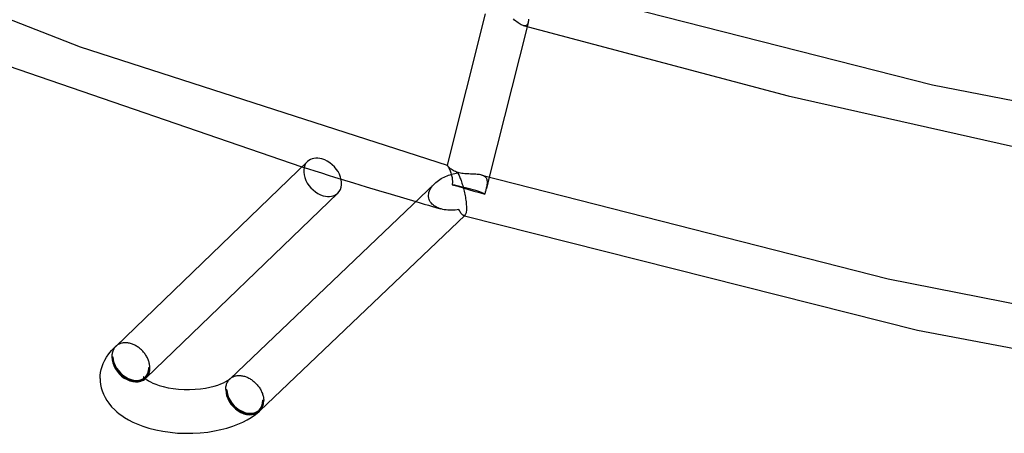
# Model space of a CAD drawing. Header units: millimetres. Extents: x -470 to 470, y -236 to 403.
# Tile 2 of 107: x -259 to -169, y -210 to -172. Entities that reach past the tile are written whole.
import ezdxf

# ---------------------------------------------------------------- set-up
doc = ezdxf.new("R2010")
doc.units = ezdxf.units.MM
doc.layers.add('HIDDEN', color=7, linetype='Continuous')
doc.layers.add('THICK', color=7, linetype='Continuous')

msp = doc.modelspace()

# ---------------------------------------------------------------- linework, layer by layer
at = {"layer": 'HIDDEN'}
for p, q in [((-212.637, -172.525), (-212.733, -172.906)), ((-212.636, -172.522), (-212.658, -172.595)), ((-212.621, -172.449), (-212.636, -172.522)), ((-212.611, -172.371), (-212.621, -172.449)), ((-212.605, -172.288), (-212.611, -172.371)), ((-212.603, -172.202), (-212.605, -172.288)), ((-213.016, -172.82), (-213.097, -172.803)), ((-212.942, -172.824), (-213.016, -172.82)), ((-212.875, -172.815), (-212.942, -172.824)), ((-212.816, -172.793), (-212.875, -172.815)), ((-212.765, -172.759), (-212.816, -172.793)), ((-212.722, -172.714), (-212.765, -172.759)), ((-212.687, -172.659), (-212.722, -172.714)), ((-212.658, -172.595), (-212.687, -172.659)), ((-233.283, -185.704), (-232.688, -185.891)), ((-232.688, -185.891), (-232.092, -186.077)), ((-220.03, -185.548), (-220.03, -185.547)), ((-220.03, -185.547), (-220.03, -185.547)), ((-220.03, -185.547), (-220.029, -185.547)), ((-220.029, -185.547), (-220.029, -185.547)), ((-220.029, -185.547), (-220.029, -185.547)), ((-220.029, -185.547), (-220.028, -185.547)), ((-220.028, -185.547), (-220.02, -185.553)), ((-220.02, -185.553), (-220.007, -185.569)), ((-220.007, -185.569), (-219.987, -185.596)), ((-219.987, -185.596), (-219.962, -185.633)), ((-219.962, -185.633), (-219.933, -185.681)), ((-219.933, -185.681), (-219.9, -185.738)), ((-219.9, -185.738), (-219.865, -185.805)), ((-219.865, -185.805), (-219.829, -185.88)), ((-219.829, -185.88), (-219.791, -185.964)), ((-219.791, -185.964), (-219.753, -186.055)), ((-232.092, -186.077), (-231.496, -186.263)), ((-231.496, -186.263), (-230.9, -186.448)), ((-230.9, -186.448), (-230.303, -186.633)), ((-230.303, -186.633), (-229.706, -186.818)), ((-219.753, -186.055), (-219.716, -186.153)), ((-219.716, -186.153), (-219.681, -186.257)), ((-219.681, -186.257), (-219.648, -186.367)), ((-219.648, -186.367), (-219.618, -186.481)), ((-219.618, -186.481), (-219.593, -186.599)), ((-219.593, -186.599), (-219.58, -186.67)), ((-219.58, -186.67), (-219.569, -186.741)), ((-219.569, -186.741), (-219.56, -186.813)), ((-219.56, -186.813), (-219.553, -186.886)), ((-219.553, -186.886), (-219.549, -186.96)), ((-216.767, -186.492), (-216.861, -186.461)), ((-216.682, -186.528), (-216.767, -186.492)), ((-216.607, -186.571), (-216.682, -186.528)), ((-216.541, -186.619), (-216.607, -186.571)), ((-216.486, -186.674), (-216.541, -186.619)), ((-216.44, -186.735), (-216.486, -186.674)), ((-216.184, -186.654), (-216.443, -187.687)), ((-216.403, -186.803), (-216.44, -186.735)), ((-216.377, -186.875), (-216.403, -186.803)), ((-216.359, -186.953), (-216.377, -186.875)), ((-221.642, -187.908), (-221.586, -187.784)), ((-221.586, -187.784), (-221.518, -187.662)), ((-221.518, -187.662), (-221.44, -187.544)), ((-221.44, -187.544), (-221.352, -187.43)), ((-221.352, -187.43), (-221.256, -187.321)), ((-221.256, -187.321), (-221.152, -187.217)), ((-219.554, -187.261), (-219.562, -187.337)), ((-219.562, -187.337), (-219.064, -187.481)), ((-219.549, -187.186), (-219.554, -187.261)), ((-219.549, -186.96), (-219.546, -187.035)), ((-219.546, -187.11), (-219.549, -187.186)), ((-219.546, -187.035), (-219.546, -187.11)), ((-219.064, -187.481), (-218.567, -187.625)), ((-218.567, -187.625), (-218.072, -187.767)), ((-218.072, -187.767), (-217.576, -187.91)), ((-216.498, -187.899), (-216.479, -187.827)), ((-216.479, -187.827), (-216.46, -187.756)), ((-216.46, -187.756), (-216.443, -187.687)), ((-216.443, -187.687), (-216.436, -187.659)), ((-216.436, -187.659), (-216.429, -187.63)), ((-216.429, -187.63), (-216.422, -187.603)), ((-216.422, -187.603), (-216.416, -187.575)), ((-216.416, -187.575), (-216.409, -187.547)), ((-216.409, -187.547), (-216.403, -187.52)), ((-216.403, -187.52), (-216.382, -187.415)), ((-216.382, -187.415), (-216.365, -187.314)), ((-216.365, -187.314), (-216.354, -187.217)), ((-216.35, -187.036), (-216.359, -186.953)), ((-216.354, -187.217), (-216.348, -187.124)), ((-216.348, -187.124), (-216.35, -187.036)), ((-221.728, -188.292), (-221.713, -188.164)), ((-221.726, -188.423), (-221.728, -188.292)), ((-221.708, -188.551), (-221.726, -188.423)), ((-221.713, -188.164), (-221.684, -188.036)), ((-221.675, -188.675), (-221.708, -188.551)), ((-221.684, -188.036), (-221.642, -187.908)), ((-221.626, -188.792), (-221.675, -188.675)), ((-217.576, -187.91), (-217.079, -188.054)), ((-217.079, -188.054), (-216.578, -188.198)), ((-216.578, -188.198), (-216.558, -188.122)), ((-216.558, -188.122), (-216.538, -188.046)), ((-216.538, -188.046), (-216.518, -187.972)), ((-216.518, -187.972), (-216.498, -187.899)), ((-222.889, -188.876), (-222.504, -188.989)), ((-222.504, -188.989), (-222.12, -189.102)), ((-222.12, -189.102), (-221.736, -189.215)), ((-221.736, -189.215), (-221.353, -189.327)), ((-221.564, -188.902), (-221.626, -188.792)), ((-221.489, -189.005), (-221.564, -188.902)), ((-221.403, -189.1), (-221.489, -189.005)), ((-221.307, -189.188), (-221.403, -189.1)), ((-221.353, -189.327), (-220.97, -189.439)), ((-221.201, -189.268), (-221.307, -189.188)), ((-221.089, -189.339), (-221.201, -189.268)), ((-220.969, -189.404), (-221.089, -189.339)), ((-220.97, -189.439), (-220.589, -189.55)), ((-220.844, -189.46), (-220.969, -189.404)), ((-220.714, -189.51), (-220.844, -189.46)), ((-220.58, -189.552), (-220.714, -189.51)), ((-220.435, -189.59), (-220.58, -189.552)), ((-220.284, -189.62), (-220.435, -189.59)), ((-220.129, -189.644), (-220.284, -189.62)), ((-218.949, -189.613), (-219.122, -189.638)), ((-218.903, -189.701), (-218.949, -189.613)), ((-219.969, -189.66), (-220.129, -189.644)), ((-219.805, -189.67), (-219.969, -189.66)), ((-219.638, -189.673), (-219.805, -189.67)), ((-219.467, -189.668), (-219.638, -189.673)), ((-219.294, -189.657), (-219.467, -189.668)), ((-219.122, -189.638), (-219.294, -189.657)), ((-218.857, -189.783), (-218.903, -189.701)), ((-218.811, -189.857), (-218.857, -189.783)), ((-218.766, -189.924), (-218.811, -189.857)), ((-218.722, -189.982), (-218.766, -189.924)), ((-218.68, -190.032), (-218.722, -189.982)), ((-218.638, -190.074), (-218.68, -190.032)), ((-218.598, -190.106), (-218.638, -190.074)), ((-218.56, -190.131), (-218.598, -190.106)), ((-218.523, -190.146), (-218.56, -190.131)), ((-218.501, -190.151), (-218.523, -190.146)), ((-218.521, -190.146), (-218.509, -190.15)), ((-218.509, -190.15), (-218.497, -190.153)), ((-218.479, -190.152), (-218.501, -190.151)), ((-218.497, -190.153), (-218.485, -190.157)), ((-218.485, -190.157), (-218.473, -190.16)), ((-218.457, -190.15), (-218.479, -190.152)), ((-218.473, -190.16), (-218.461, -190.164)), ((-218.461, -190.164), (-218.449, -190.167)), ((-218.437, -190.143), (-218.457, -190.15)), ((-218.417, -190.133), (-218.437, -190.143)), ((-218.398, -190.118), (-218.417, -190.133)), ((-250.37, -202.209), (-250.414, -202.271)), ((-250.321, -202.151), (-250.37, -202.209)), ((-250.269, -202.096), (-250.321, -202.151)), ((-250.263, -202.09), (-250.269, -202.096)), ((-250.264, -202.092), (-250.247, -202.075)), ((-250.256, -202.084), (-250.263, -202.09)), ((-250.25, -202.078), (-250.256, -202.084)), ((-250.244, -202.073), (-250.25, -202.078)), ((-250.238, -202.067), (-250.244, -202.073)), ((-250.231, -202.061), (-250.238, -202.067)), ((-250.618, -202.874), (-250.624, -202.96)), ((-250.624, -202.96), (-250.624, -203.047)), ((-250.624, -203.047), (-250.538, -203.072)), ((-250.608, -202.79), (-250.618, -202.874)), ((-250.594, -202.708), (-250.608, -202.79)), ((-250.575, -202.629), (-250.594, -202.708)), ((-250.551, -202.552), (-250.575, -202.629)), ((-250.524, -202.477), (-250.551, -202.552)), ((-250.491, -202.406), (-250.524, -202.477)), ((-250.455, -202.337), (-250.491, -202.406)), ((-250.414, -202.271), (-250.455, -202.337)), ((-247.726, -204.885), (-247.729, -204.878)), ((-247.718, -204.906), (-247.726, -204.885)), ((-247.71, -204.934), (-247.718, -204.906)), ((-247.247, -204.022), (-247.16, -204.047)), ((-247.724, -205.205), (-247.729, -205.215)), ((-247.729, -205.215), (-247.727, -205.212)), ((-247.727, -205.212), (-247.714, -205.194)), ((-247.717, -205.185), (-247.724, -205.205)), ((-247.709, -205.157), (-247.717, -205.185)), ((-247.714, -205.194), (-247.682, -205.155)), ((-247.702, -204.969), (-247.71, -204.934)), ((-247.702, -205.124), (-247.709, -205.157)), ((-247.698, -205.007), (-247.702, -204.969)), ((-247.698, -205.086), (-247.702, -205.124)), ((-247.696, -205.047), (-247.698, -205.007)), ((-247.696, -205.047), (-247.698, -205.086)), ((-247.682, -205.155), (-247.623, -205.095)), ((-247.623, -205.095), (-247.583, -205.059)), ((-240.225, -205.872), (-240.215, -205.787)), ((-240.215, -205.787), (-240.2, -205.704)), ((-240.2, -205.704), (-240.18, -205.624)), ((-240.18, -205.624), (-240.156, -205.546)), ((-240.156, -205.546), (-240.127, -205.471)), ((-240.127, -205.471), (-240.094, -205.399)), ((-240.094, -205.399), (-240.057, -205.329)), ((-240.057, -205.329), (-240.015, -205.263)), ((-240.015, -205.263), (-239.97, -205.201)), ((-239.97, -205.201), (-239.92, -205.142)), ((-239.92, -205.142), (-239.867, -205.087)), ((-239.867, -205.087), (-239.859, -205.08)), ((-239.864, -205.084), (-239.839, -205.06)), ((-239.859, -205.08), (-239.851, -205.072)), ((-239.851, -205.072), (-239.844, -205.065)), ((-239.844, -205.065), (-239.836, -205.058)), ((-239.836, -205.058), (-239.828, -205.051)), ((-239.828, -205.051), (-239.82, -205.044)), ((-240.232, -206.047), (-240.231, -205.959)), ((-240.145, -206.072), (-240.232, -206.047)), ((-240.231, -205.959), (-240.225, -205.872)), ((-236.768, -207.047), (-236.855, -207.022))]:
    msp.add_line(p, q, dxfattribs=at)
for centre, end in [((-248.892, -203.547), 313.97774), ((-238.5, -206.547), 313.67573)]:
    msp.add_arc(centre, 1.9, 310.89677, end, dxfattribs=at)
for centre, major_axis, ratio, start_param, end_param in [((-231.392, -186.66), (1.389, -1.439), 0.720254, 3.141551, 5.386493), ((-218.514, -187.725), (-1.94, 0.487), 0.072846, -2.019909, -0.981972), ((-218.514, -187.725), (-1.94, 0.487), 0.072846, -3.057845, -2.019909), ((-231.392, -186.66), (1.389, -1.439), 0.720254, -0.896692, -0.000041), ((-248.892, -203.547), (-1.389, 1.439), 0.720254, 0.674104, 2.2449), ((-248.892, -203.547), (-1.309, 1.512), 0.75, 0.713724, 3.141552), ((-248.892, -203.547), (-1.319, 1.367), 0.720254, 0.674104, 3.141551), ((-248.892, -203.547), (-1.244, 1.436), 0.75, 0.713724, 3.141672), ((-248.892, -203.547), (-1.244, 1.436), 0.75, -3.141514, -2.427868), ((-248.892, -203.547), (-1.319, 1.367), 0.720254, 3.141551, 3.815697), ((-248.892, -203.547), (-1.389, 1.439), 0.720254, 2.2449, 3.105854), ((-248.892, -203.547), (-1.309, 1.512), 0.75, 3.141552, 3.153708), ((-238.5, -206.547), (-1.309, 1.512), 0.75, 0.713724, 3.141552), ((-238.5, -206.547), (-1.381, 1.446), 0.723408, 0.677918, 2.248714), ((-238.5, -206.547), (1.244, -1.436), 0.75, -2.427868, 0.000079), ((-238.5, -206.547), (1.312, -1.374), 0.723408, -2.463675, -0.00003), ((-238.5, -206.547), (1.244, -1.436), 0.75, 0.000079, 0.713724), ((-238.5, -206.547), (1.312, -1.374), 0.723408, -0.00003, 0.677918), ((-238.5, -206.547), (-1.381, 1.446), 0.723408, 2.248714, 3.109346)]:
    msp.add_ellipse(centre, major_axis=major_axis, ratio=ratio, start_param=start_param, end_param=end_param, dxfattribs=at)
at = {"layer": 'THICK'}
for p, q in [((-281.75, -163.773), (-253.524, -174.73)), ((-211.962, -168.967), (-175.74, -178.196)), ((-216.561, -171.73), (-220.03, -185.547)), ((-213.867, -172.293), (-213.972, -172.196)), ((-213.762, -172.385), (-213.867, -172.293)), ((-213.659, -172.47), (-213.762, -172.385)), ((-213.557, -172.549), (-213.659, -172.47)), ((-213.458, -172.62), (-213.557, -172.549)), ((-212.733, -172.906), (-216.184, -186.654)), ((-213.362, -172.681), (-213.458, -172.62)), ((-213.269, -172.732), (-213.362, -172.681)), ((-213.181, -172.773), (-213.269, -172.732)), ((-213.097, -172.803), (-213.181, -172.773)), ((-213.096, -172.803), (-188.91, -179.209)), ((-264.279, -175.047), (-233.283, -185.704)), ((-253.524, -174.73), (-220.03, -185.546)), ((-175.74, -178.196), (-137.492, -185.737)), ((-188.91, -179.209), (-163.736, -184.878)), ((-250.247, -202.075), (-232.781, -185.22)), ((-220.027, -185.556), (-220.03, -185.548)), ((-220.017, -185.574), (-220.027, -185.556)), ((-219.999, -185.601), (-220.017, -185.574)), ((-219.973, -185.634), (-219.999, -185.601)), ((-219.94, -185.674), (-219.973, -185.634)), ((-219.899, -185.718), (-219.94, -185.674)), ((-219.85, -185.767), (-219.899, -185.718)), ((-219.794, -185.818), (-219.85, -185.767)), ((-219.73, -185.872), (-219.794, -185.818)), ((-219.658, -185.927), (-219.73, -185.872)), ((-219.576, -185.982), (-219.658, -185.927)), ((-219.486, -186.037), (-219.576, -185.982)), ((-229.706, -186.818), (-228.565, -187.168)), ((-220.814, -186.941), (-220.692, -186.859)), ((-220.692, -186.859), (-220.566, -186.782)), ((-220.566, -186.782), (-220.437, -186.709)), ((-220.437, -186.709), (-220.305, -186.641)), ((-220.305, -186.641), (-220.172, -186.578)), ((-220.172, -186.578), (-220.036, -186.52)), ((-220.036, -186.52), (-219.898, -186.467)), ((-219.898, -186.467), (-219.759, -186.418)), ((-219.759, -186.418), (-219.619, -186.374)), ((-219.619, -186.374), (-219.478, -186.334)), ((-219.386, -186.09), (-219.486, -186.037)), ((-219.478, -186.334), (-219.336, -186.299)), ((-219.276, -186.14), (-219.386, -186.09)), ((-219.336, -186.299), (-219.194, -186.268)), ((-219.158, -186.185), (-219.276, -186.14)), ((-219.194, -186.268), (-219.051, -186.242)), ((-219.033, -186.225), (-219.158, -186.185)), ((-219.051, -186.242), (-219.014, -186.318)), ((-218.919, -186.255), (-219.033, -186.225)), ((-219.014, -186.318), (-218.977, -186.398)), ((-218.977, -186.398), (-218.939, -186.482)), ((-218.939, -186.482), (-218.902, -186.571)), ((-218.801, -186.28), (-218.919, -186.255)), ((-218.902, -186.571), (-218.864, -186.663)), ((-218.864, -186.663), (-218.827, -186.76)), ((-218.827, -186.76), (-218.79, -186.86)), ((-218.679, -186.302), (-218.801, -186.28)), ((-218.79, -186.86), (-218.753, -186.964)), ((-218.553, -186.319), (-218.679, -186.302)), ((-218.426, -186.332), (-218.553, -186.319)), ((-218.297, -186.342), (-218.426, -186.332)), ((-218.167, -186.35), (-218.297, -186.342)), ((-218.037, -186.355), (-218.167, -186.35)), ((-217.908, -186.36), (-218.037, -186.355)), ((-217.779, -186.364), (-217.908, -186.36)), ((-217.652, -186.368), (-217.779, -186.364)), ((-217.528, -186.374), (-217.652, -186.368)), ((-217.405, -186.38), (-217.528, -186.374)), ((-217.287, -186.39), (-217.405, -186.38)), ((-217.171, -186.402), (-217.287, -186.39)), ((-217.062, -186.417), (-217.171, -186.402)), ((-216.958, -186.437), (-217.062, -186.417)), ((-216.861, -186.461), (-216.958, -186.437)), ((-216.86, -186.461), (-179.787, -195.918)), ((-239.839, -205.06), (-221.157, -187.222)), ((-228.565, -187.168), (-227.425, -187.516)), ((-227.425, -187.516), (-226.287, -187.861)), ((-221.152, -187.217), (-221.044, -187.12)), ((-221.044, -187.12), (-220.932, -187.028)), ((-220.932, -187.028), (-220.814, -186.941)), ((-218.753, -186.964), (-218.717, -187.072)), ((-218.717, -187.072), (-218.68, -187.184)), ((-218.68, -187.184), (-218.644, -187.3)), ((-218.644, -187.3), (-218.609, -187.419)), ((-218.609, -187.419), (-218.575, -187.541)), ((-218.575, -187.541), (-218.541, -187.667)), ((-218.541, -187.667), (-218.508, -187.796)), ((-218.508, -187.796), (-218.476, -187.928)), ((-247.503, -204.986), (-230.003, -188.099)), ((-226.287, -187.861), (-225.151, -188.203)), ((-225.151, -188.203), (-224.018, -188.541)), ((-224.018, -188.541), (-222.889, -188.876)), ((-218.476, -187.928), (-218.446, -188.062)), ((-218.446, -188.062), (-218.417, -188.199)), ((-218.417, -188.199), (-218.39, -188.337)), ((-218.39, -188.337), (-218.364, -188.477)), ((-218.364, -188.477), (-218.341, -188.617)), ((-218.341, -188.617), (-218.32, -188.756)), ((-218.32, -188.756), (-218.303, -188.895)), ((-218.303, -188.895), (-218.288, -189.031)), ((-218.288, -189.031), (-218.276, -189.163)), ((-218.276, -189.163), (-218.268, -189.291)), ((-218.264, -189.573), (-218.27, -189.695)), ((-218.268, -189.291), (-218.263, -189.438)), ((-218.263, -189.438), (-218.264, -189.573)), ((-237.119, -207.994), (-218.395, -190.115)), ((-218.449, -190.167), (-177.098, -200.616)), ((-218.368, -190.082), (-218.398, -190.118)), ((-218.34, -190.034), (-218.368, -190.082)), ((-218.317, -189.971), (-218.34, -190.034)), ((-218.297, -189.894), (-218.317, -189.971)), ((-218.281, -189.802), (-218.297, -189.894)), ((-218.27, -189.695), (-218.281, -189.802)), ((-179.787, -195.918), (-140.64, -203.643)), ((-177.098, -200.616), (-133.244, -208.913)), ((-250.659, -202.483), (-250.363, -202.18)), ((-250.363, -202.18), (-250.226, -202.057)), ((-250.169, -202.01), (-250.226, -202.057)), ((-250.108, -201.966), (-250.169, -202.01)), ((-250.043, -201.927), (-250.108, -201.966)), ((-249.976, -201.892), (-250.043, -201.927)), ((-249.906, -201.861), (-249.976, -201.892)), ((-249.834, -201.835), (-249.906, -201.861)), ((-249.759, -201.813), (-249.834, -201.835)), ((-249.682, -201.795), (-249.759, -201.813)), ((-249.603, -201.782), (-249.682, -201.795)), ((-249.521, -201.773), (-249.603, -201.782)), ((-249.439, -201.769), (-249.521, -201.773)), ((-249.354, -201.769), (-249.439, -201.769)), ((-249.269, -201.774), (-249.354, -201.769)), ((-249.183, -201.784), (-249.269, -201.774)), ((-249.096, -201.798), (-249.183, -201.784)), ((-249.009, -201.817), (-249.096, -201.798)), ((-248.921, -201.84), (-249.009, -201.817)), ((-248.841, -201.865), (-248.921, -201.84)), ((-248.76, -201.893), (-248.841, -201.865)), ((-248.681, -201.925), (-248.76, -201.893)), ((-248.601, -201.96), (-248.681, -201.925)), ((-248.523, -201.999), (-248.601, -201.96)), ((-248.445, -202.041), (-248.523, -201.999)), ((-248.368, -202.086), (-248.445, -202.041)), ((-248.293, -202.135), (-248.368, -202.086)), ((-248.218, -202.186), (-248.293, -202.135)), ((-248.145, -202.241), (-248.218, -202.186)), ((-251.28, -203.375), (-251.113, -203.082)), ((-251.113, -203.082), (-250.914, -202.794)), ((-250.914, -202.794), (-250.659, -202.483)), ((-248.073, -202.298), (-248.145, -202.241)), ((-248.004, -202.358), (-248.073, -202.298)), ((-247.936, -202.42), (-248.004, -202.358)), ((-247.87, -202.485), (-247.936, -202.42)), ((-247.807, -202.551), (-247.87, -202.485)), ((-247.745, -202.621), (-247.807, -202.551)), ((-247.687, -202.692), (-247.745, -202.621)), ((-247.63, -202.765), (-247.687, -202.692)), ((-247.577, -202.84), (-247.63, -202.765)), ((-247.526, -202.916), (-247.577, -202.84)), ((-247.478, -202.993), (-247.526, -202.916)), ((-247.434, -203.072), (-247.478, -202.993)), ((-247.392, -203.152), (-247.434, -203.072)), ((-251.597, -204.216), (-251.518, -203.938)), ((-251.518, -203.938), (-251.412, -203.656)), ((-251.412, -203.656), (-251.28, -203.375)), ((-247.354, -203.232), (-247.392, -203.152)), ((-247.319, -203.313), (-247.354, -203.232)), ((-247.287, -203.395), (-247.319, -203.313)), ((-247.258, -203.478), (-247.287, -203.395)), ((-247.233, -203.56), (-247.258, -203.478)), ((-247.212, -203.642), (-247.233, -203.56)), ((-247.195, -203.724), (-247.212, -203.642)), ((-247.18, -203.806), (-247.195, -203.724)), ((-247.17, -203.887), (-247.18, -203.806)), ((-247.163, -203.967), (-247.17, -203.887)), ((-247.16, -204.047), (-247.163, -203.967)), ((-251.696, -205.047), (-251.685, -204.771)), ((-251.685, -204.771), (-251.652, -204.495)), ((-251.652, -204.495), (-251.597, -204.216)), ((-247.729, -204.878), (-247.725, -204.885)), ((-247.725, -204.885), (-247.709, -204.907)), ((-247.709, -204.907), (-247.669, -204.954)), ((-239.635, -204.917), (-239.568, -204.883)), ((-239.568, -204.883), (-239.499, -204.853)), ((-239.499, -204.853), (-239.427, -204.827)), ((-239.427, -204.827), (-239.353, -204.806)), ((-239.353, -204.806), (-239.277, -204.789)), ((-239.277, -204.789), (-239.198, -204.777)), ((-239.198, -204.777), (-239.118, -204.769)), ((-239.118, -204.769), (-239.036, -204.765)), ((-239.036, -204.765), (-238.953, -204.766)), ((-238.953, -204.766), (-238.869, -204.772)), ((-238.869, -204.772), (-238.784, -204.781)), ((-238.784, -204.781), (-238.698, -204.796)), ((-238.698, -204.796), (-238.612, -204.814)), ((-238.612, -204.814), (-238.526, -204.837)), ((-238.526, -204.837), (-238.446, -204.862)), ((-238.446, -204.862), (-238.366, -204.891)), ((-238.366, -204.891), (-238.286, -204.923)), ((-251.696, -205.047), (-251.685, -205.324)), ((-251.685, -205.324), (-251.652, -205.6)), ((-251.652, -205.6), (-251.597, -205.878)), ((-247.669, -204.954), (-247.61, -205.011)), ((-247.61, -205.011), (-247.555, -205.059)), ((-247.555, -205.059), (-247.485, -205.114)), ((-247.485, -205.114), (-247.4, -205.174)), ((-247.4, -205.174), (-247.284, -205.248)), ((-247.284, -205.248), (-247.097, -205.353)), ((-247.097, -205.353), (-246.879, -205.458)), ((-246.879, -205.458), (-246.625, -205.563)), ((-246.625, -205.563), (-246.32, -205.669)), ((-246.32, -205.669), (-245.933, -205.78)), ((-245.933, -205.78), (-245.497, -205.878)), ((-241.685, -205.834), (-241.306, -205.739)), ((-241.306, -205.739), (-240.957, -205.631)), ((-240.957, -205.631), (-240.678, -205.528)), ((-240.678, -205.528), (-240.437, -205.423)), ((-240.437, -205.423), (-240.231, -205.318)), ((-240.231, -205.318), (-240.062, -205.219)), ((-240.062, -205.219), (-239.922, -205.124)), ((-239.922, -205.124), (-239.818, -205.043)), ((-239.818, -205.043), (-239.761, -204.997)), ((-239.761, -204.997), (-239.699, -204.955)), ((-239.699, -204.955), (-239.635, -204.917)), ((-238.286, -204.923), (-238.207, -204.959)), ((-238.207, -204.959), (-238.129, -204.998)), ((-238.129, -204.998), (-238.051, -205.04)), ((-238.051, -205.04), (-237.975, -205.085)), ((-237.975, -205.085), (-237.899, -205.134)), ((-237.899, -205.134), (-237.825, -205.185)), ((-237.825, -205.185), (-237.752, -205.24)), ((-237.752, -205.24), (-237.68, -205.297)), ((-237.68, -205.297), (-237.611, -205.357)), ((-237.611, -205.357), (-237.543, -205.42)), ((-237.543, -205.42), (-237.478, -205.485)), ((-237.478, -205.485), (-237.414, -205.552)), ((-237.414, -205.552), (-237.353, -205.621)), ((-237.353, -205.621), (-237.295, -205.692)), ((-237.295, -205.692), (-237.238, -205.765)), ((-237.238, -205.765), (-237.185, -205.84)), ((-251.597, -205.878), (-251.518, -206.155)), ((-251.518, -206.155), (-251.401, -206.463)), ((-251.401, -206.463), (-251.255, -206.768)), ((-245.497, -205.878), (-245.032, -205.956)), ((-245.032, -205.956), (-244.545, -206.011)), ((-244.545, -206.011), (-244.043, -206.041)), ((-244.043, -206.041), (-243.535, -206.046)), ((-243.535, -206.046), (-243.03, -206.025)), ((-243.03, -206.025), (-242.531, -205.978)), ((-242.531, -205.978), (-242.094, -205.915)), ((-242.094, -205.915), (-241.685, -205.834)), ((-237.185, -205.84), (-237.134, -205.916)), ((-237.134, -205.916), (-237.087, -205.994)), ((-237.087, -205.994), (-237.042, -206.072)), ((-237.042, -206.072), (-237, -206.152)), ((-237, -206.152), (-236.962, -206.233)), ((-236.962, -206.233), (-236.927, -206.314)), ((-236.927, -206.314), (-236.895, -206.396)), ((-236.895, -206.396), (-236.866, -206.478)), ((-236.866, -206.478), (-236.842, -206.56)), ((-236.842, -206.56), (-236.82, -206.642)), ((-236.82, -206.642), (-236.803, -206.724)), ((-251.255, -206.768), (-251.098, -207.036)), ((-251.098, -207.036), (-250.914, -207.3)), ((-250.914, -207.3), (-250.659, -207.611)), ((-236.803, -206.724), (-236.788, -206.806)), ((-236.788, -206.806), (-236.778, -206.887)), ((-236.778, -206.887), (-236.771, -206.967)), ((-236.771, -206.967), (-236.768, -207.047)), ((-250.659, -207.611), (-250.362, -207.914)), ((-250.362, -207.914), (-250.166, -208.089)), ((-250.166, -208.089), (-249.955, -208.261)), ((-249.955, -208.261), (-249.727, -208.428)), ((-249.727, -208.428), (-249.485, -208.59)), ((-237.908, -208.59), (-237.53, -208.33)), ((-237.53, -208.33), (-237.191, -208.059)), ((-249.485, -208.59), (-249.11, -208.812)), ((-249.11, -208.812), (-248.704, -209.02)), ((-248.704, -209.02), (-248.27, -209.213)), ((-248.27, -209.213), (-247.811, -209.388)), ((-247.811, -209.388), (-247.251, -209.567)), ((-240.122, -209.561), (-239.582, -209.388)), ((-239.582, -209.388), (-239.122, -209.213)), ((-239.122, -209.213), (-238.688, -209.02)), ((-238.688, -209.02), (-238.283, -208.812)), ((-238.283, -208.812), (-237.908, -208.59)), ((-247.251, -209.567), (-246.627, -209.727)), ((-246.627, -209.727), (-245.977, -209.857)), ((-245.977, -209.857), (-245.309, -209.953)), ((-245.309, -209.953), (-244.626, -210.016)), ((-244.626, -210.016), (-243.936, -210.045)), ((-243.936, -210.045), (-243.244, -210.04)), ((-243.244, -210.04), (-242.556, -210)), ((-242.556, -210), (-241.878, -209.927)), ((-241.878, -209.927), (-241.274, -209.832)), ((-241.274, -209.832), (-240.687, -209.709)), ((-240.687, -209.709), (-240.122, -209.561))]:
    msp.add_line(p, q, dxfattribs=at)
for centre, major_axis, ratio, start_param, end_param in [((-231.392, -186.66), (1.389, -1.439), 0.720254, 2.2449, 3.141551), ((-231.392, -186.66), (1.389, -1.439), 0.720254, -0.000041, 2.2449), ((-248.892, -203.547), (-1.309, 1.512), 0.75, -3.129477, -2.427868), ((-248.892, -203.547), (-1.389, 1.439), 0.720254, 3.141551, 3.815697), ((-248.892, -203.547), (-1.389, 1.439), 0.720254, 3.105854, 3.141551), ((-238.5, -206.547), (-1.309, 1.512), 0.75, 3.141552, 3.855317), ((-238.5, -206.547), (-1.381, 1.446), 0.723408, 3.141563, 3.81951), ((-238.5, -206.547), (-1.381, 1.446), 0.723408, 3.109346, 3.141563)]:
    msp.add_ellipse(centre, major_axis=major_axis, ratio=ratio, start_param=start_param, end_param=end_param, dxfattribs=at)

doc.saveas('drawing.dxf')
